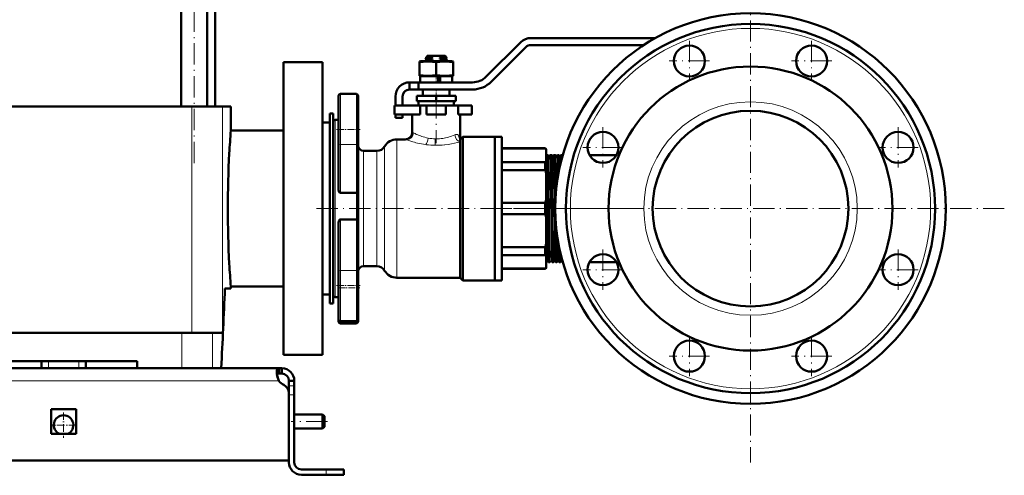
# Model space of a CAD drawing. Extents: x -2073 to 2460, y -1838 to 686.
# Tile 90 of 94: x 1905 to 2460, y -387 to -130. Entities that reach past the tile are written whole.
import ezdxf

# ---------------------------------------------------------------- set-up
doc = ezdxf.new("R2010")
doc.units = 0
doc.linetypes.add('DASHDOT', pattern=[18.5, 12, -3, 0.5, -3])

msp = doc.modelspace()

# ---------------------------------------------------------------- linework, layer by layer
at = {"color": 7, "linetype": 'DASHDOT', "lineweight": 18}
for p, q in [((2003.66, -210.91), (2003.66, 171.89)), ((2317.27, -93.47), (2317.27, -379.55)), ((2282.83, -141.99), (2282.83, -164.74)), ((2351.71, -141.99), (2351.71, -164.74)), ((2294.21, -153.36), (2271.46, -153.36)), ((2363.09, -153.36), (2340.34, -153.36)), ((2140.12, -173.86), (2140.12, -199.66)), ((2234.12, -190.7), (2234.12, -213.45)), ((2400.42, -190.7), (2400.42, -213.45)), ((2245.5, -202.07), (2222.75, -202.07)), ((2411.8, -202.07), (2389.05, -202.07)), ((2214.12, -236.51), (2070.12, -236.51)), ((2460.31, -236.51), (2174.23, -236.51)), ((2244.88, -236.51), (2207.31, -236.51)), ((2234.12, -259.58), (2234.12, -282.33)), ((2400.42, -259.58), (2400.42, -282.33)), ((2245.5, -270.95), (2222.75, -270.95)), ((2411.8, -270.95), (2389.05, -270.95)), ((2282.83, -308.29), (2282.83, -331.04)), ((2351.71, -308.29), (2351.71, -331.04)), ((2294.21, -319.66), (2271.46, -319.66)), ((2363.09, -319.66), (2340.34, -319.66)), ((2078.82, -356.51), (2058.42, -356.51))]:
    msp.add_line(p, q, dxfattribs=at)
at = {"color": 7, "lineweight": 50}
for p, q in [((1996.36, -179.01), (1996.36, 92.99)), ((2010.96, -179.01), (2010.96, 92.99)), ((2015.47, -179.01), (2015.47, 76.99)), ((2187.78, -142.75), (2168.34, -162.19)), ((2263.68, -140.41), (2193.44, -140.41)), ((2171.17, -165.02), (2190.61, -145.58)), ((2193.44, -144.41), (2257.06, -144.41)), ((2076.12, -154.01), (2054.12, -154.01)), ((2054.12, -154.01), (2054.12, -319.01)), ((2076.12, -154.01), (2076.12, -236.51)), ((2131.52, -153.41), (2130.62, -153.65)), ((2130.62, -154.05), (2130.62, -153.65)), ((2130.62, -154.05), (2130.62, -161.28)), ((2140.12, -153.41), (2131.52, -153.41)), ((2134.12, -152.01), (2134.12, -151.75)), ((2134.12, -153.41), (2134.12, -153.25)), ((2134.13, -151.73), (2134.84, -151.32)), ((2134.13, -153.23), (2134.84, -152.82)), ((2134.82, -152.43), (2134.14, -152.03)), ((2135.12, -150.51), (2134.76, -150.88)), ((2134.82, -150.93), (2134.76, -150.89)), ((2134.82, -150.92), (2134.82, -151.34)), ((2134.82, -152.42), (2134.82, -152.84)), ((2138.91, -150.51), (2135.12, -150.51)), ((2137.98, -150.81), (2135.33, -150.81)), ((2136.59, -151.52), (2136.59, -151.79)), ((2136.59, -153.02), (2136.59, -153.29)), ((2137.98, -150.81), (2137.98, -151.07)), ((2137.98, -152.14), (2137.98, -152.57)), ((2138.91, -150.51), (2141.34, -150.51)), ((2148.72, -153.41), (2140.12, -153.41)), ((2140.12, -154.05), (2140.12, -161.28)), ((2145.12, -150.51), (2141.34, -150.51)), ((2142.26, -150.87), (2142.26, -150.81)), ((2143.27, -150.81), (2142.26, -150.81)), ((2143.27, -150.81), (2142.26, -150.87)), ((2142.26, -150.87), (2142.51, -150.92)), ((2142.26, -152.37), (2142.26, -151.94)), ((2143.65, -152.99), (2143.65, -152.72)), ((2145.12, -150.51), (2145.96, -151.35)), ((2145.4, -151.69), (2145.96, -151.37)), ((2145.4, -153.19), (2146.11, -152.78)), ((2145.42, -151.68), (2145.42, -152.09)), ((2146.11, -152.48), (2145.42, -152.08)), ((2145.42, -153.18), (2145.42, -153.41)), ((2146.12, -152.76), (2146.12, -152.5)), ((2149.62, -153.65), (2148.72, -153.41)), ((2149.62, -153.65), (2149.62, -154.05)), ((2149.62, -154.05), (2149.62, -161.28)), ((2125.12, -165.41), (2130.12, -165.41)), ((2125.12, -169.41), (2125.12, -165.41)), ((2160.57, -165.41), (2130.12, -165.41)), ((2130.12, -169.41), (2130.12, -165.41)), ((2130.62, -161.28), (2130.62, -161.67)), ((2130.62, -161.67), (2131.52, -161.91)), ((2140.12, -161.91), (2131.12, -161.91)), ((2131.12, -161.91), (2131.12, -165.41)), ((2140.12, -165.41), (2131.12, -165.41)), ((2140.12, -161.91), (2131.52, -161.91)), ((2141.32, -161.91), (2140.12, -161.91)), ((2148.72, -161.91), (2140.12, -161.91)), ((2141.32, -165.41), (2140.12, -165.41)), ((2141.32, -161.91), (2141.32, -165.41)), ((2142.32, -162.43), (2142.26, -162.44)), ((2142.26, -162.87), (2142.26, -162.44)), ((2142.26, -162.44), (2142.32, -162.44)), ((2142.32, -162.86), (2142.26, -162.87)), ((2142.26, -162.87), (2142.32, -162.88)), ((2142.32, -163.93), (2142.26, -163.94)), ((2142.26, -164.37), (2142.26, -163.94)), ((2142.26, -163.94), (2142.32, -163.94)), ((2142.32, -164.36), (2142.26, -164.37)), ((2142.26, -164.37), (2142.32, -164.38)), ((2149.12, -161.91), (2142.32, -161.91)), ((2142.32, -165.41), (2142.32, -161.91)), ((2149.12, -165.41), (2142.32, -165.41)), ((2148.72, -161.91), (2149.62, -161.67)), ((2149.12, -161.91), (2149.12, -165.41)), ((2149.62, -161.67), (2149.62, -161.28)), ((2095.12, -171.93), (2086.12, -171.93)), ((2125.12, -169.41), (2130.12, -169.41)), ((2130.12, -169.41), (2160.57, -169.41)), ((2132.62, -169.41), (2132.62, -173.01)), ((2147.62, -169.41), (2147.62, -173.01)), ((2085.12, -172.93), (2085.12, -191.93)), ((2096.12, -199.96), (2096.12, -172.93)), ((2117.12, -173.41), (2117.12, -178.51)), ((2121.12, -178.51), (2121.12, -173.41)), ((2140.12, -173.01), (2129.12, -173.01)), ((2129.12, -176.01), (2129.12, -173.01)), ((2140.12, -176.01), (2129.12, -176.01)), ((2130.12, -176.01), (2130.12, -178.51)), ((2151.12, -173.01), (2140.12, -173.01)), ((2140.12, -176.01), (2140.12, -173.01)), ((2151.12, -176.01), (2140.12, -176.01)), ((2150.12, -178.51), (2150.12, -176.01)), ((2151.12, -176.01), (2151.12, -173.01)), ((1980.96, -179.01), (1857.87, -179.01)), ((2002.37, -179.01), (1980.96, -179.01)), ((2019.74, -179.01), (2002.37, -179.01)), ((2024.37, -179.01), (2019.74, -179.01)), ((2024.37, -192.51), (2024.37, -179.01)), ((2080.12, -183.01), (2082.12, -183.01)), ((2080.12, -290.01), (2080.12, -183.01)), ((2082.12, -290.01), (2082.12, -183.01)), ((2116.62, -178.51), (2131.05, -178.51)), ((2116.62, -183.51), (2116.62, -178.51)), ((2130.12, -178.51), (2140.12, -178.51)), ((2134.62, -178.51), (2131.05, -178.51)), ((2131.05, -183.51), (2131.05, -178.51)), ((2134.62, -178.51), (2145.62, -178.51)), ((2134.62, -183.51), (2134.62, -178.51)), ((2140.12, -178.51), (2150.12, -178.51)), ((2152.45, -178.51), (2145.62, -178.51)), ((2145.62, -183.51), (2145.62, -178.51)), ((2152.45, -183.51), (2152.45, -178.51)), ((2152.45, -178.51), (2160.12, -178.51)), ((2160.12, -183.51), (2160.12, -178.51)), ((2076.12, -188.11), (2080.12, -188.11)), ((2082.12, -187.51), (2082.12, -236.51)), ((2085.12, -186.51), (2083.12, -186.51)), ((2116.62, -183.51), (2131.05, -183.51)), ((2117.12, -183.51), (2117.12, -185.41)), ((2117.12, -185.41), (2121.12, -185.41)), ((2121.12, -185.41), (2121.12, -183.51)), ((2126.62, -183.51), (2126.62, -193.51)), ((2134.62, -183.51), (2145.62, -183.51)), ((2152.45, -183.51), (2160.12, -183.51)), ((2153.62, -183.51), (2153.62, -197.51)), ((2054.12, -192.51), (2024.37, -192.51)), ((2085.12, -191.93), (2085.12, -199.96)), ((2122.62, -197.51), (2117.98, -197.51)), ((2155.12, -196.01), (2153.62, -197.51)), ((2153.62, -197.51), (2153.62, -197.89)), ((2153.62, -197.89), (2153.62, -198.84)), ((2153.62, -198.84), (2153.62, -275.51)), ((2173.12, -196.01), (2155.12, -196.01)), ((2155.12, -196.01), (2155.12, -236.51)), ((2173.12, -236.51), (2173.12, -196.01)), ((2177.12, -196.01), (2173.12, -196.01)), ((2173.12, -196.01), (2173.12, -236.51)), ((2177.12, -196.01), (2177.12, -236.51)), ((2085.12, -226.01), (2085.12, -199.96)), ((2096.12, -199.96), (2096.12, -227.54)), ((2106.72, -204.01), (2099.12, -204.01)), ((2177.12, -202.51), (2201.62, -202.51)), ((2201.62, -202.66), (2177.12, -202.66)), ((2201.62, -202.51), (2201.62, -202.66)), ((2202.12, -203.01), (2201.62, -202.51)), ((2202.12, -203.38), (2202.12, -203.01)), ((2202.12, -209.59), (2202.12, -203.38)), ((2177.12, -210.31), (2201.62, -210.31)), ((2201.62, -210.31), (2201.62, -214.85)), ((2202.12, -216.57), (2202.12, -209.59)), ((2203.11, -206.36), (2202.51, -206.36)), ((2205.12, -206.36), (2204.5, -206.36)), ((2207.14, -206.36), (2206.48, -206.36)), ((2209.16, -206.36), (2208.46, -206.36)), ((2209.17, -206.37), (2209.16, -206.36)), ((2210.44, -206.36), (2210.44, -206.37)), ((2211.18, -206.36), (2210.44, -206.36)), ((2211.19, -206.37), (2211.18, -206.36)), ((2241.75, -206.36), (2226.5, -206.36)), ((2201.62, -214.85), (2177.12, -214.85)), ((2202.12, -231.58), (2202.12, -216.57)), ((2095.12, -227.67), (2086.12, -227.67)), ((2096.12, -242.78), (2096.12, -227.54)), ((2202.12, -236.51), (2202.12, -231.58)), ((2076.12, -236.51), (2076.12, -319.01)), ((2082.12, -236.51), (2082.12, -285.51)), ((2155.12, -236.51), (2155.12, -277.01)), ((2173.12, -277.01), (2173.12, -236.51)), ((2173.12, -236.51), (2173.12, -277.01)), ((2177.12, -233.3), (2201.62, -233.3)), ((2177.12, -236.51), (2177.12, -277.01)), ((2201.62, -233.3), (2201.62, -236.51)), ((2201.62, -236.51), (2201.62, -239.72)), ((2202.12, -241.44), (2202.12, -236.51)), ((2095.12, -242.62), (2086.12, -242.62)), ((2096.12, -242.78), (2096.12, -271.9)), ((2201.62, -239.72), (2177.12, -239.72)), ((2202.12, -256.45), (2202.12, -241.44)), ((2085.12, -271.9), (2085.12, -244.43)), ((2177.12, -258.18), (2201.62, -258.18)), ((2201.62, -258.18), (2201.62, -262.72)), ((2202.12, -263.43), (2202.12, -256.45)), ((2201.62, -262.72), (2177.12, -262.72)), ((2202.12, -269.65), (2202.12, -263.43)), ((2085.12, -271.9), (2085.12, -279.93)), ((2096.12, -298.93), (2096.12, -271.9)), ((2099.12, -269.01), (2106.72, -269.01)), ((2177.12, -270.36), (2201.62, -270.36)), ((2177.12, -270.51), (2201.62, -270.51)), ((2202.12, -270.01), (2201.62, -270.51)), ((2201.62, -270.36), (2201.62, -270.51)), ((2202.12, -270.01), (2202.12, -269.65)), ((2204.11, -266.66), (2203.5, -266.66)), ((2206.13, -266.66), (2205.49, -266.66)), ((2208.15, -266.66), (2207.47, -266.66)), ((2208.16, -266.66), (2208.15, -266.66)), ((2209.45, -266.66), (2209.45, -266.66)), ((2210.17, -266.66), (2209.45, -266.66)), ((2210.18, -266.66), (2210.17, -266.66)), ((2211.43, -266.66), (2211.43, -266.66)), ((2211.45, -266.66), (2211.43, -266.66)), ((2241.75, -266.66), (2226.5, -266.66)), ((2117.98, -275.51), (2153.62, -275.51)), ((2153.62, -275.51), (2155.12, -277.01)), ((2155.12, -277.01), (2173.12, -277.01)), ((2177.12, -277.01), (2173.12, -277.01)), ((2024.37, -281.51), (2021.02, -281.51)), ((2024.37, -280.51), (2054.12, -280.51)), ((2024.37, -281.51), (2024.37, -280.51)), ((2085.12, -279.93), (2085.12, -298.93)), ((2076.12, -284.91), (2080.12, -284.91)), ((2083.12, -286.51), (2085.12, -286.51)), ((2080.12, -290.01), (2082.12, -290.01)), ((2085.12, -298.93), (2085.12, -300.22)), ((2096.12, -300.22), (2096.12, -298.93)), ((2086.12, -299.93), (2095.12, -299.93)), ((2086.12, -301.22), (2095.12, -301.22)), ((1863.44, -306.51), (1996.8, -306.51)), ((1996.8, -306.51), (2014.01, -306.51)), ((2014.01, -306.51), (2019.74, -306.51)), ((2054.12, -319.01), (2076.12, -319.01)), ((1808.66, -326.51), (1930.12, -326.51)), ((1971.62, -322.51), (1888.62, -322.51)), ((1917.62, -326.51), (1917.62, -322.51)), ((2051.59, -326.51), (1930.12, -326.51)), ((1942.62, -326.51), (1942.62, -322.51)), ((1971.62, -322.51), (1971.62, -326.51)), ((1996.8, -326.51), (1971.62, -326.51)), ((2014.01, -326.51), (1996.8, -326.51)), ((2018.97, -326.51), (2014.01, -326.51)), ((2051.59, -326.51), (2051.59, -329.51)), ((2053.12, -326.51), (2051.59, -326.51)), ((2053.12, -326.51), (2053.12, -329.51)), ((2053.12, -329.51), (2051.59, -329.51)), ((2057.12, -333.51), (2057.12, -336.47)), ((2060.12, -333.51), (2057.12, -333.51)), ((2057.12, -336.47), (2057.12, -341.39)), ((2060.12, -333.51), (2060.12, -336.47)), ((2060.12, -336.47), (2060.12, -341.39)), ((2057.12, -340.44), (2057.12, -378.51)), ((2057.12, -379.51), (2057.12, -341.39)), ((2060.12, -341.39), (2060.12, -379.51)), ((1923.12, -349.51), (1930.12, -349.51)), ((1923.12, -349.51), (1923.12, -363.51)), ((1930.12, -349.51), (1937.12, -349.51)), ((1937.12, -349.51), (1937.12, -363.51)), ((2076.12, -352.51), (2060.12, -352.51)), ((2076.12, -352.51), (2076.12, -356.51)), ((2077.12, -353.51), (2076.12, -352.51)), ((2077.12, -353.51), (2077.12, -356.51)), ((2076.12, -360.51), (2060.12, -360.51)), ((2076.12, -356.51), (2076.12, -360.51)), ((2077.12, -359.51), (2076.12, -360.51)), ((2077.12, -356.51), (2077.12, -359.51)), ((1923.12, -363.51), (1930.12, -363.51)), ((1930.12, -363.51), (1923.12, -363.51)), ((1930.12, -363.51), (1937.12, -363.51)), ((1937.12, -363.51), (1930.12, -363.51)), ((1930.12, -378.51), (1803.12, -378.51)), ((1930.12, -378.51), (2057.12, -378.51)), ((2064.12, -383.51), (2078.12, -383.51)), ((2078.12, -386.51), (2064.12, -386.51)), ((2078.12, -383.51), (2088.12, -383.51)), ((2078.12, -386.51), (2088.12, -386.51)), ((2088.12, -383.51), (2088.12, -386.51))]:
    msp.add_line(p, q, dxfattribs=at)
at = {"color": 7, "linetype": 'DASHDOT', "lineweight": 18, "ltscale": 0.019064}
msp.add_line((2140.12, -153.35), (2140.12, -154.11), dxfattribs=at)
at = {"color": 7, "linetype": 'DASHDOT', "lineweight": 18, "ltscale": 0.124063}
msp.add_line((2140.12, -165.83), (2140.12, -160.86), dxfattribs=at)
at = {"color": 7, "lineweight": 18}
for p, q in [((2086.12, -191.93), (2086.12, -171.93)), ((2095.12, -171.93), (2095.12, -200.39)), ((2002.37, -179.01), (2002.37, -306.51)), ((2019.74, -179.01), (2019.74, -306.51)), ((2083.12, -236.51), (2083.12, -186.51)), ((2086.12, -200.39), (2086.12, -191.93)), ((2117.98, -236.51), (2117.98, -197.51)), ((2123.46, -197.81), (2122.62, -197.51)), ((2123.55, -197.85), (2123.46, -197.81)), ((2126.13, -198.69), (2125.84, -198.6)), ((2129.1, -194.72), (2129.12, -194.72)), ((2135.53, -196.79), (2135.55, -196.79)), ((2143.75, -196.95), (2143.78, -196.95)), ((2152.87, -195.3), (2152.9, -195.33)), ((2095.12, -200.39), (2086.12, -200.39)), ((2086.12, -200.39), (2086.12, -227.67)), ((2095.12, -227.67), (2095.12, -200.39)), ((2099.12, -236.51), (2099.12, -204.01)), ((2106.72, -204.01), (2106.72, -236.51)), ((2111.05, -236.51), (2111.05, -201.51)), ((2134.62, -200.54), (2134.19, -200.48)), ((2144.91, -200.62), (2144.83, -200.63)), ((2095.12, -227.67), (2095.12, -242.62)), ((2083.12, -286.51), (2083.12, -236.51)), ((2099.12, -269.01), (2099.12, -236.51)), ((2106.72, -236.51), (2106.72, -269.01)), ((2111.05, -271.51), (2111.05, -236.51)), ((2117.98, -275.51), (2117.98, -236.51)), ((2086.12, -242.62), (2086.12, -271.48)), ((2095.12, -271.48), (2095.12, -242.62)), ((2095.12, -271.48), (2086.12, -271.48)), ((2086.12, -279.93), (2086.12, -271.48)), ((2095.12, -271.48), (2095.12, -299.93)), ((2086.12, -299.93), (2086.12, -279.93)), ((2086.12, -301.22), (2086.12, -299.93)), ((2095.12, -299.93), (2095.12, -301.22)), ((1996.8, -306.51), (1996.8, -326.51)), ((2014.01, -306.51), (2014.01, -326.51)), ((1921.62, -326.51), (1921.62, -322.51)), ((1938.62, -326.51), (1938.62, -322.51)), ((1808.79, -333.51), (1930.12, -333.51)), ((2051.45, -333.51), (1930.12, -333.51)), ((2060.12, -336.47), (2057.12, -336.47)), ((2060.12, -341.39), (2057.12, -341.39)), ((2078.12, -383.51), (2078.12, -386.51))]:
    msp.add_line(p, q, dxfattribs=at)
at = {"color": 7, "linetype": 'DASHDOT', "lineweight": 18, "ltscale": 0.108015}
msp.add_line((2140.12, -169.05), (2140.12, -173.37), dxfattribs=at)
at = {"color": 7, "linetype": 'DASHDOT', "lineweight": 18, "ltscale": 0.329999}
for p, q in [((2084.02, -191.93), (2097.22, -191.93)), ((2084.02, -279.93), (2097.22, -279.93))]:
    msp.add_line(p, q, dxfattribs=at)
at = {"color": 7, "linetype": 'DASHDOT', "lineweight": 18, "ltscale": 0.043604}
msp.add_line((2204.1, -236.51), (2202.36, -236.51), dxfattribs=at)
at = {"color": 7, "linetype": 'DASHDOT', "lineweight": 18, "ltscale": 0.04444}
msp.add_line((2206.12, -236.51), (2204.34, -236.51), dxfattribs=at)
at = {"color": 7, "linetype": 'DASHDOT', "lineweight": 18, "ltscale": 0.045422}
msp.add_line((2208.14, -236.51), (2206.32, -236.51), dxfattribs=at)
at = {"color": 7, "linetype": 'DASHDOT', "lineweight": 18, "ltscale": 0.046539}
msp.add_line((2210.16, -236.51), (2208.3, -236.51), dxfattribs=at)
at = {"color": 7, "linetype": 'DASHDOT', "lineweight": 18, "ltscale": 0.300018}
msp.add_line((2085.12, -281.22), (2097.12, -281.22), dxfattribs=at)
at = {"color": 7, "linetype": 'DASHDOT', "lineweight": 18, "ltscale": 0.120006}
msp.add_line((1921.62, -326.91), (1921.62, -322.11), dxfattribs=at)
at = {"color": 7, "linetype": 'DASHDOT', "lineweight": 18, "ltscale": 0.090021}
msp.add_line((2060.42, -341.39), (2056.82, -341.39), dxfattribs=at)
at = {"color": 7, "linetype": 'DASHDOT', "lineweight": 18, "ltscale": 0.3575}
msp.add_line((1930.12, -351.36), (1930.12, -365.66), dxfattribs=at)
at = {"color": 7, "linetype": 'DASHDOT', "lineweight": 18, "ltscale": 0.357501}
msp.add_line((1937.27, -358.51), (1922.97, -358.51), dxfattribs=at)
at = {"color": 7, "linetype": 'DASHDOT', "lineweight": 18, "ltscale": 0.090015}
msp.add_line((2078.12, -383.21), (2078.12, -386.81), dxfattribs=at)
at = {"color": 7, "lineweight": 50}
for points in [[(2140.12, -154.05), (2138.05, -153.78), (2136.24, -153.67), (2134.5, -153.67), (2132.7, -153.78), (2130.62, -154.05)], [(2136.59, -151.79), (2134.88, -151.89), (2134.35, -151.94), (2134.15, -151.99), (2134.13, -152), (2134.12, -152), (2134.12, -152.01)], [(2134.13, -151.73), (2134.17, -151.72), (2134.3, -151.69), (2135.14, -151.61), (2136.59, -151.52)], [(2134.13, -153.23), (2134.17, -153.22), (2134.3, -153.19), (2135.14, -153.11), (2136.59, -153.02)], [(2136.59, -153.29), (2135.16, -153.37), (2134.63, -153.41)], [(2135.33, -150.81), (2134.84, -150.85), (2134.77, -150.87), (2134.76, -150.87), (2134.76, -150.88)], [(2134.82, -152.42), (2134.82, -152.41), (2134.83, -152.4), (2134.85, -152.39), (2135.06, -152.35), (2135.55, -152.3), (2137.98, -152.14)], [(2134.83, -150.92), (2134.83, -150.92), (2134.83, -150.91), (2134.84, -150.9), (2134.88, -150.88), (2135.33, -150.81)], [(2137.98, -151.07), (2136.17, -151.17), (2135.49, -151.22), (2134.95, -151.29), (2134.86, -151.31), (2134.84, -151.32)], [(2137.98, -152.57), (2135.82, -152.69), (2135.23, -152.75), (2134.9, -152.8), (2134.84, -152.82)], [(2149.62, -154.05), (2147.55, -153.78), (2145.74, -153.67), (2144.01, -153.67), (2142.2, -153.78), (2140.12, -154.05)], [(2142.26, -151.94), (2144.06, -151.85), (2145.05, -151.76), (2145.33, -151.71), (2145.4, -151.69)], [(2145.42, -152.09), (2145.42, -152.09), (2145.42, -152.1), (2145.41, -152.1), (2145.39, -152.11), (2145.18, -152.15), (2144.78, -152.2), (2143.54, -152.29), (2142.26, -152.37)], [(2142.88, -153.41), (2144.57, -153.3), (2145.24, -153.23), (2145.37, -153.2), (2145.4, -153.19)], [(2145.96, -151.36), (2145.93, -151.37), (2145.82, -151.39), (2145.02, -151.44), (2143.63, -151.5)], [(2143.65, -152.72), (2145.37, -152.61), (2145.9, -152.56), (2146.1, -152.52), (2146.11, -152.51), (2146.12, -152.5), (2146.12, -152.5), (2146.12, -152.5)], [(2146.11, -152.78), (2146.07, -152.79), (2145.94, -152.82), (2145.1, -152.91), (2143.65, -152.99)], [(2140.12, -161.28), (2138.05, -161.54), (2136.24, -161.66), (2134.5, -161.66), (2132.7, -161.54), (2130.62, -161.28)], [(2149.62, -161.28), (2147.55, -161.54), (2145.74, -161.66), (2144.01, -161.66), (2142.2, -161.54), (2140.12, -161.28)], [(2152.9, -195.33), (2153.2, -195.71), (2153.41, -196.17), (2153.55, -196.68), (2153.6, -197.09), (2153.62, -197.51)], [(2203.35, -262.97), (2203.25, -257.55), (2203.05, -240.32), (2202.84, -220.95), (2202.68, -210.65), (2202.6, -207.53), (2202.54, -206.49), (2202.52, -206.38), (2202.52, -206.37), (2202.51, -206.36), (2202.51, -206.36), (2202.51, -206.36)], [(2203.95, -262.97), (2203.86, -257.56), (2203.65, -240.37), (2203.44, -220.95), (2203.28, -210.62), (2203.2, -207.53), (2203.14, -206.55), (2203.12, -206.41), (2203.12, -206.37)], [(2205.33, -262.97), (2205.22, -256), (2205.05, -242), (2204.82, -221.06), (2204.67, -210.56), (2204.58, -207.49), (2204.53, -206.51), (2204.51, -206.39), (2204.5, -206.37), (2204.5, -206.36), (2204.5, -206.36), (2204.5, -206.36)], [(2205.97, -262.97), (2205.88, -257.58), (2205.67, -240.35), (2205.45, -220.99), (2205.29, -210.6), (2205.21, -207.52), (2205.16, -206.54), (2205.14, -206.4), (2205.13, -206.37)], [(2207.32, -262.97), (2207.26, -259.98), (2207.15, -252.32), (2206.91, -230.25), (2206.81, -220.98), (2206.65, -210.63), (2206.57, -207.53), (2206.51, -206.49), (2206.49, -206.38), (2206.49, -206.37), (2206.48, -206.36), (2206.48, -206.36), (2206.48, -206.36)], [(2207.55, -228.18), (2207.36, -213.43), (2207.25, -207.97), (2207.19, -206.77), (2207.15, -206.39), (2207.15, -206.37)], [(2208.75, -218.31), (2208.61, -209.42), (2208.54, -207.16), (2208.5, -206.56), (2208.48, -206.38), (2208.47, -206.37), (2208.47, -206.36), (2208.47, -206.36), (2208.46, -206.36)], [(2209.41, -214.78), (2209.31, -209.55), (2209.23, -207.05), (2209.19, -206.48), (2209.17, -206.39), (2209.17, -206.37)], [(2210.59, -209.56), (2210.5, -206.88), (2210.46, -206.42), (2210.46, -206.38), (2210.45, -206.37), (2210.45, -206.36), (2210.45, -206.36), (2210.44, -206.36)], [(2211.25, -207.07), (2211.21, -206.47), (2211.19, -206.38), (2211.19, -206.37)], [(2086.12, -227.67), (2085.91, -227.63), (2085.72, -227.53), (2085.56, -227.38), (2085.44, -227.21), (2085.29, -226.93), (2085.2, -226.62), (2085.12, -226.01)], [(2096.12, -227.54), (2096.12, -227.55), (2096.11, -227.55), (2096.1, -227.56), (2096.03, -227.59), (2095.8, -227.63), (2095.12, -227.67)], [(2085.12, -244.43), (2085.17, -243.88), (2085.33, -243.34), (2085.55, -242.95), (2085.71, -242.79), (2085.9, -242.67), (2086.12, -242.62)], [(2095.12, -242.62), (2095.79, -242.66), (2096.02, -242.71), (2096.09, -242.74), (2096.11, -242.75), (2096.12, -242.77), (2096.12, -242.78)], [(2207.99, -262.97), (2207.88, -256.39), (2207.76, -247.22)], [(2203.49, -266.65), (2203.48, -266.56), (2203.44, -266.13), (2203.41, -265.37), (2203.35, -262.97)], [(2204.11, -266.66), (2204.11, -266.66), (2204.11, -266.66), (2204.11, -266.65), (2204.1, -266.64), (2204.08, -266.47), (2204.01, -264.98), (2203.95, -262.97)], [(2205.48, -266.65), (2205.48, -266.63), (2205.46, -266.57), (2205.43, -266.14), (2205.4, -265.39), (2205.33, -262.97)], [(2206.13, -266.66), (2206.13, -266.66), (2206.13, -266.66), (2206.12, -266.65), (2206.12, -266.64), (2206.09, -266.47), (2206.02, -264.98), (2205.97, -262.97)], [(2207.47, -266.65), (2207.46, -266.64), (2207.45, -266.58), (2207.42, -266.15), (2207.38, -265.4), (2207.32, -262.97)], [(2208.15, -266.66), (2208.15, -266.66), (2208.15, -266.66), (2208.14, -266.65), (2208.14, -266.64), (2208.11, -266.47), (2208.04, -264.98), (2207.99, -262.97)], [(2209.45, -266.66), (2209.44, -266.64), (2209.43, -266.58), (2209.4, -266.16), (2209.36, -265.41), (2209.3, -262.97)], [(2210.17, -266.66), (2210.17, -266.66), (2210.17, -266.66), (2210.16, -266.65), (2210.16, -266.64), (2210.13, -266.43), (2210.05, -264.64), (2210.01, -262.97)], [(2211.43, -266.66), (2211.43, -266.65), (2211.42, -266.63), (2211.4, -266.48)], [(2051.59, -326.51), (2051.33, -326.53), (2051.1, -326.59), (2050.84, -326.74), (2050.62, -326.97), (2050.46, -327.27), (2050.36, -327.56), (2050.3, -327.89), (2050.24, -328.66)], [(2050.24, -328.66), (2050.29, -329.54), (2050.44, -330.5), (2050.68, -331.49), (2051.01, -332.49), (2051.45, -333.51)], [(2051.59, -329.51), (2051.3, -329.53), (2051.04, -329.57), (2050.75, -329.68), (2050.53, -329.86), (2050.37, -330.1)], [(2050.37, -330.1), (2050.53, -329.86), (2050.75, -329.68), (2051.04, -329.57), (2051.3, -329.53), (2051.59, -329.51)], [(2051.45, -333.51), (2050.97, -332.39), (2050.61, -331.23), (2050.37, -330.1)]]:
    msp.add_lwpolyline(points, dxfattribs=at)
at = {"color": 7, "lineweight": 18}
for points in [[(2153.62, -198.84), (2152.06, -199.28), (2150.35, -199.7), (2148.67, -200.05), (2146.91, -200.36), (2144.91, -200.62)], [(2150.54, -194.98), (2150.99, -194.83), (2151.42, -194.76), (2151.82, -194.78), (2152.09, -194.83), (2152.35, -194.93), (2152.63, -195.09), (2152.87, -195.3)]]:
    msp.add_lwpolyline(points, dxfattribs=at)
at = {"color": 7, "lineweight": 50}
for centre, radius in [((2317.27, -236.51), 110.03), ((2317.27, -236.51), 104.03), ((2282.83, -153.36), 8.75), ((2351.71, -153.36), 8.75), ((2317.27, -236.51), 80), ((2317.27, -236.51), 55.15), ((2234.12, -202.07), 8.75), ((2400.42, -202.07), 8.75), ((2234.12, -270.95), 8.75), ((2400.42, -270.95), 8.75), ((2282.83, -319.66), 8.75), ((2351.71, -319.66), 8.75)]:
    msp.add_circle(centre, radius, dxfattribs=at)
at = {"color": 7, "lineweight": 18}
for radius in [101.53, 60.15]:
    msp.add_circle((2317.27, -236.51), radius, dxfattribs=at)
at = {"color": 7, "lineweight": 50}
for centre, radius, start, end in [((2193.44, -148.41), 8, 90, 135), ((2193.44, -148.41), 4, 90, 135), ((2134.14, -151.75), 0.0203, 109.9063, 167.2623), ((2134.15, -152.01), 0.0248, 192.3602, 250.3641), ((2134.14, -153.25), 0.0203, 109.9063, 167.2623), ((2134.76, -150.88), 0.00746, 137.0131, 258.8467), ((2142.6, -167.52), 17.08, 105.6584, 110.5823), ((2140.61, -138.87), 13.53, 252.6988, 258.7974), ((2142.6, -169.02), 17.08, 105.6584, 110.5823), ((2141.23, -138.17), 15.81, 252.9195, 254.5489), ((2140.51, -157), 6.68, 103.8972, 112.2168), ((2139.73, -157), 6.68, 67.7832, 76.1028), ((2137.98, -136.42), 16.1, 285.4046, 290.5381), ((2139.81, -165.06), 12.93, 72.6833, 79.0623), ((2137.88, -137.6), 16.43, 285.8665, 290.5815), ((2134.09, -87.3), 64.18, 277.5336, 278.223), ((2138, -160.99), 11.03, 59.3221, 65.8829), ((2145.96, -151.36), 0.00656, 271.1593, 39.6335), ((2146.1, -152.5), 0.0203, 12.7377, 70.0937), ((2146.1, -152.76), 0.0248, 289.6359, 347.6398), ((2125.12, -173.41), 8, 90, 180), ((2160.57, -154.41), 11, 270, 315), ((2160.57, -154.41), 15, 270, 315), ((2086.12, -172.93), 1, 90, 180), ((2095.12, -172.93), 1, 0, 90), ((2125.12, -173.41), 4, 90, 180), ((2083.12, -187.51), 1, 90, 180), ((2594.3, -236.86), 571.65, 175.5501, 176.8446), ((2122.62, -193.51), 4, 270, 360), ((2117.98, -205.51), 8, 90, 150), ((2099.12, -201.01), 3, 180, 270), ((2106.72, -199.01), 5, 270, 330), ((2193.93, -208.59), 9.71, 32.4772, 37.6198), ((2587.97, -236.53), 565.31, 176.8428, 179.9977), ((2193.93, -204.38), 9.71, 322.3802, 327.5228), ((2201.81, -206.13), 0.735, 295.1987, 340.2383), ((2202.52, -206.38), 0.0179, 119.249, 174.5097), ((2203.1, -206.37), 0.0138, 9.0517, 66.2202), ((2203.8, -206.09), 0.743, 202.6128, 277.4365), ((2203.8, -206.09), 0.741, 277.182, 337.4568), ((2204.5, -206.37), 0.0135, 114.0766, 171.0228), ((2205.12, -206.37), 0.0111, 12.714, 70.4662), ((2205.8, -206.05), 0.744, 205.3957, 277.4047), ((2205.8, -206.05), 0.742, 277.2119, 334.6773), ((2206.49, -206.37), 0.0108, 109.6891, 167.1976), ((2207.14, -206.37), 0.00911, 17.0492, 74.5309), ((2207.8, -206.02), 0.744, 208.2695, 277.3846), ((2207.8, -206.02), 0.743, 277.2322, 331.7869), ((2208.47, -206.37), 0.00891, 106.1125, 163.0129), ((2209.8, -205.98), 0.745, 211.272, 277.3683), ((2209.8, -205.98), 0.743, 277.2458, 328.7874), ((2211.8, -205.95), 0.741, 214.3114, 236.573), ((2168.21, -225.48), 35.06, 14.7323, 17.6624), ((2168.21, -222.66), 35.06, 342.3376, 345.2677), ((2587.97, -236.49), 565.31, 180.0023, 183.1572), ((2168.21, -250.36), 35.06, 14.7323, 17.6624), ((2168.21, -247.54), 35.06, 342.3376, 345.2677), ((3029.64, -246.09), 820.52, 180.77422, 181.17853), ((2193.93, -268.64), 9.71, 32.4772, 37.6198), ((2202.8, -266.92), 0.743, 88.8673, 156.1532), ((2202.8, -266.92), 0.742, 21.2428, 89.119), ((2204.8, -266.95), 0.742, 88.8614, 156.0408), ((2204.8, -266.95), 0.742, 23.9478, 89.0908), ((2206.8, -266.99), 0.743, 88.8904, 153.1901), ((2206.8, -266.99), 0.743, 26.7816, 89.0659), ((2208.8, -267.03), 0.744, 88.9096, 150.2603), ((2208.8, -267.03), 0.744, 29.7238, 89.0488), ((2722.29, -251.71), 512.41, 181.0232, 181.2587), ((2210.8, -267.06), 0.744, 88.9255, 147.1993), ((2210.8, -267.06), 0.744, 32.794, 89.0315), ((2594.26, -236.16), 571.61, 183.1553, 184.45), ((2099.12, -272.01), 3, 90, 180), ((2106.72, -274.01), 5, 30, 90), ((2117.98, -267.51), 8, 210, 270), ((2193.93, -264.43), 9.71, 322.3802, 327.5228), ((2203.51, -266.65), 0.0155, 187.1199, 243.4704), ((2204.11, -266.65), 0.0123, 291.5728, 349.086), ((2205.49, -266.65), 0.012, 190.7934, 248.1986), ((2206.13, -266.65), 0.0102, 287.9033, 345.4564), ((2207.48, -266.65), 0.00976, 194.7595, 252.2813), ((-2098.85, -116.29), 4123.18, 357.07743, 357.7034), ((-2098.85, -116.29), 4123.18, 357.07743, 357.7034), ((2083.12, -285.51), 1, 180, 270), ((2086.12, -298.93), 1, 180, 270), ((2095.12, -298.93), 1, 270, 360), ((2086.12, -300.22), 1, 180, 270), ((2095.12, -300.22), 1, 270, 360), ((2053.12, -333.51), 7, 360, 90), ((2053.12, -333.51), 4, 360, 90), ((2057.24, -329.58), 7, 214.1283, 244.7303), ((2052.12, -340.44), 5, 0, 64.7303), ((1930.12, -358.51), 5.5, 294.6199, 245.4057), ((2064.12, -379.51), 7, 180, 270), ((2064.12, -379.51), 4, 180, 270)]:
    msp.add_arc(centre, radius, start, end, dxfattribs=at)
at = {"color": 7, "lineweight": 18}
for centre, radius, start, end in [((2133.54, -181.26), 14.07, 240.5599, 243.5271), ((2145.55, -157.29), 40.88, 243.4383, 246.284), ((2145.5, -135.46), 66.14, 250.6172, 252.704), ((2142.27, -145.69), 55.41, 253.0625, 256.6919), ((2142.57, -164.48), 33.11, 246.0145, 251.2602), ((2140.88, -151.82), 49.12, 256.6244, 262.172), ((2140.92, -169.44), 27.87, 251.2071, 258.8605), ((2140.08, -172.85), 24.36, 259.2698, 268.9287), ((2140.17, -171.52), 25.69, 268.7901, 269.8962), ((2140.23, -173.49), 23.73, 269.7459, 278.5489), ((2140.12, -156.72), 44.17, 262.8469, 269.1715), ((2140.14, -156.93), 43.96, 269.1384, 276.1259)]:
    msp.add_arc(centre, radius, start, end, dxfattribs=at)
for centre, major_axis, ratio, start_param, end_param in [((2123.46, -193.84), (-1.46, -3.73), 0.945613, 0.39171, 1.924602), ((2134.19, -196.79), (-0.59, -3.96), 0.335677, 0.418583, 1.620882), ((2139.48, -197.23), (-0.07, -4), 0.036759, 0.419142, 1.571398), ((2160.28, -120.71), (-26.27, -75.47), 0.479604, 0.250036, 0.408154), ((2153.62, -194.98), (1.24, -3.8), 0.75544, 4.471603, 5.876861), ((2156.65, -195.3), (-2.44, -3.17), 0.915708, 5.326005, 6.056427), ((2086.12, -199.96), (1, 0), 0.422618, 3.141593, 4.712389), ((2095.12, -199.96), (-1, 0), 0.422618, 1.570796, 3.141593), ((2086.12, -271.9), (-1, 0), 0.422618, 4.712389, 6.283185), ((2095.12, -271.9), (1, 0), 0.422618, 0, 1.570796)]:
    msp.add_ellipse(centre, major_axis=major_axis, ratio=ratio, start_param=start_param, end_param=end_param, dxfattribs=at)

doc.saveas('drawing.dxf')
